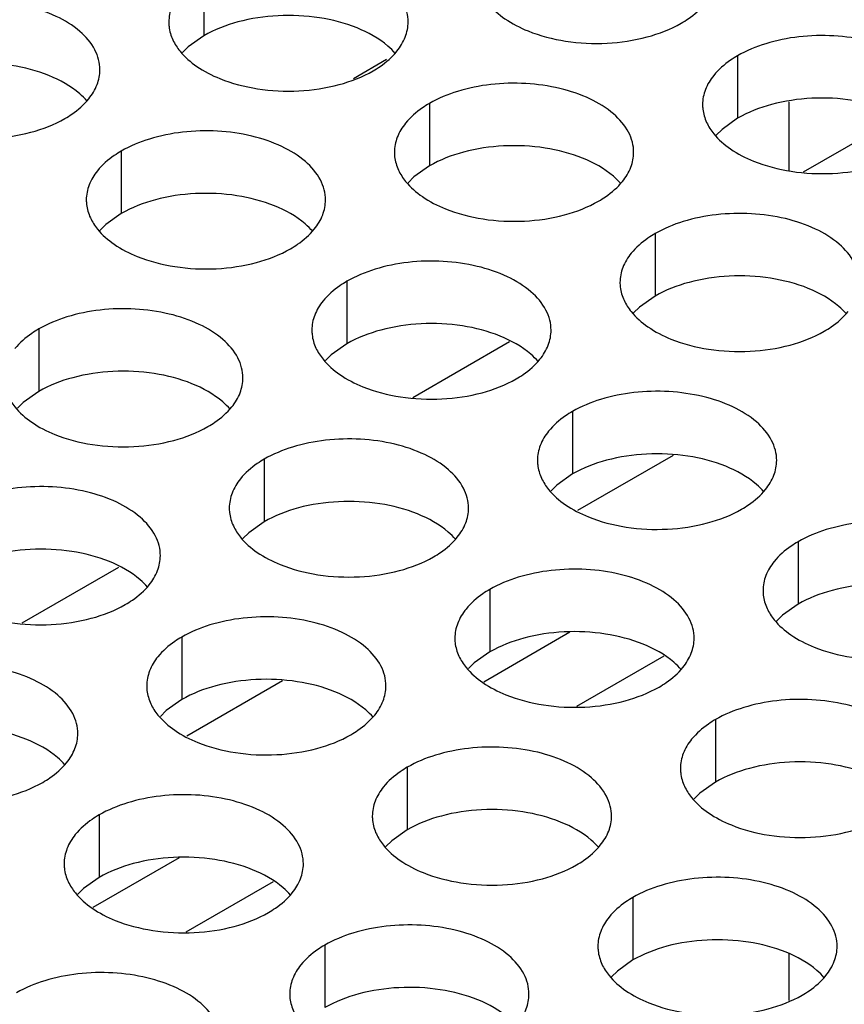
# Model space of a CAD drawing. Header units: inches. Extents: x 0 to 34, y 0 to 22.
# Tile 71 of 155: x 17.195 to 17.367, y 18.823 to 19.028. Entities that reach past the tile are written whole.
import ezdxf

# ---------------------------------------------------------------- set-up
doc = ezdxf.new("R2010")
doc.units = ezdxf.units.IN
doc.header["$LTSCALE"] = 1.87
doc.header["$MEASUREMENT"] = 0
doc.layers.get('0').update_dxf_attribs({"linetype": 'CONTINUOUS'})
doc.layers.add('02___PRT_ALL_AXES', color=7, linetype='CONTINUOUS')
doc.layers.add('0_COMPONENTS', color=7, linetype='CONTINUOUS')

msp = doc.modelspace()

# ---------------------------------------------------------------- linework, layer by layer
at = {"color": 7, "linetype": 'CONTINUOUS'}
for p, q in [((17.2713, 19.02001), (17.2644, 19.01602)), ((17.3584, 18.99654), (17.37864, 19.00823)), ((17.27675, 18.9494), (17.29699, 18.96109)), ((17.3312, 18.93729), (17.3112, 18.92574)), ((17.1951, 18.90226), (17.21534, 18.91394)), ((17.3096, 18.90033), (17.29158, 18.88992)), ((17.32923, 18.89533), (17.31097, 18.88478)), ((17.24955, 18.89014), (17.22955, 18.8786)), ((17.22795, 18.85318), (17.20993, 18.84278)), ((17.24758, 18.84818), (17.22932, 18.83764))]:
    msp.add_line(p, q, dxfattribs=at)
at = {"layer": '02___PRT_ALL_AXES', "color": 7, "linetype": 'CONTINUOUS'}
for p, q in [((17.2331, 19.03808), (17.2331, 19.02501)), ((17.2331, 19.02501), (17.22985, 19.0227)), ((17.22985, 19.0227), (17.22864, 19.02151)), ((17.34464, 19.02082), (17.34464, 19.00776)), ((17.28024, 19.01086), (17.28024, 18.99779)), ((17.34464, 19.00776), (17.34138, 19.00544)), ((17.34138, 19.00544), (17.34017, 19.00425)), ((17.21585, 19.0009), (17.21585, 18.98783)), ((17.28024, 18.99779), (17.27699, 18.99548)), ((17.27699, 18.99548), (17.27578, 18.99429)), ((17.21585, 18.98783), (17.21259, 18.98552)), ((17.21259, 18.98552), (17.21138, 18.98432)), ((17.32738, 18.98364), (17.32738, 18.97058)), ((17.26299, 18.97368), (17.26299, 18.96061)), ((17.32738, 18.97058), (17.32413, 18.96826)), ((17.32413, 18.96826), (17.32292, 18.96707)), ((17.19859, 18.96371), (17.19859, 18.95065)), ((17.26299, 18.96061), (17.25973, 18.9583)), ((17.25973, 18.9583), (17.25852, 18.95711)), ((17.19859, 18.95065), (17.19534, 18.94833)), ((17.19534, 18.94833), (17.19413, 18.94714)), ((17.31013, 18.94646), (17.31013, 18.9334)), ((17.24573, 18.9365), (17.24573, 18.92343)), ((17.31013, 18.9334), (17.30687, 18.93108)), ((17.30687, 18.93108), (17.30566, 18.92989)), ((17.24573, 18.92343), (17.24248, 18.92112)), ((17.24248, 18.92112), (17.24127, 18.91993)), ((17.35727, 18.91924), (17.35727, 18.90618)), ((17.29287, 18.90928), (17.29287, 18.89621)), ((17.35727, 18.90618), (17.35401, 18.90386)), ((17.35401, 18.90386), (17.3528, 18.90267)), ((17.22848, 18.89932), (17.22848, 18.88625)), ((17.29287, 18.89621), (17.28962, 18.8939)), ((17.28962, 18.8939), (17.28841, 18.89271)), ((17.22848, 18.88625), (17.22522, 18.88394)), ((17.22522, 18.88394), (17.22401, 18.88274)), ((17.34001, 18.88206), (17.34001, 18.869)), ((17.27562, 18.8721), (17.27562, 18.85903)), ((17.34001, 18.869), (17.33676, 18.86668)), ((17.33676, 18.86668), (17.33555, 18.86549)), ((17.21122, 18.86213), (17.21122, 18.84907)), ((17.27562, 18.85903), (17.27236, 18.85672)), ((17.27236, 18.85672), (17.27115, 18.85553)), ((17.21122, 18.84907), (17.20797, 18.84675)), ((17.20797, 18.84675), (17.20676, 18.84556)), ((17.32276, 18.84488), (17.32276, 18.83182)), ((17.25836, 18.83492), (17.25836, 18.82185)), ((17.32276, 18.83182), (17.31951, 18.8295)), ((17.31951, 18.8295), (17.31829, 18.82831))]:
    msp.add_line(p, q, dxfattribs=at)
at = {"layer": '02___PRT_ALL_AXES', "color": 3, "linetype": 'CONTINUOUS'}
for points, knots in [([(17.27578, 19.02786), (17.27578, 19.02857), (17.27559, 19.03003), (17.27444, 19.03294), (17.27152, 19.0363), (17.2665, 19.03935), (17.26023, 19.04145), (17.2532, 19.04244), (17.24597, 19.04224), (17.23914, 19.04087), (17.23495, 19.03914), (17.2331, 19.03808)], [0, 0, 0, 0, 0.042883, 0.087524, 0.186914, 0.304219, 0.43794, 0.582356, 0.729558, 0.871282, 1, 1, 1, 1]), ([(17.22812, 19.03397), (17.2274, 19.03308), (17.22622, 19.03116), (17.22578, 19.02894), (17.22578, 19.02788)], [0, 0, 0, 0, 0.520681, 1, 1, 1, 1]), ([(17.29103, 19.0341), (17.29142, 19.03325), (17.2928, 19.03112), (17.29611, 19.02825), (17.29915, 19.02669), (17.30084, 19.02601)], [0, 0, 0, 0, 0.215502, 0.580331, 1, 1, 1, 1]), ([(17.21138, 19.0179), (17.21138, 19.01861), (17.2112, 19.02007), (17.21004, 19.02298), (17.20712, 19.02634), (17.2021, 19.02939), (17.19583, 19.03149), (17.18881, 19.03248), (17.18158, 19.03228), (17.17475, 19.03091), (17.17056, 19.02918), (17.16871, 19.02811)], [0, 0, 0, 0, 0.042883, 0.087524, 0.186914, 0.304219, 0.43794, 0.582356, 0.729558, 0.871282, 1, 1, 1, 1]), ([(17.33285, 19.02763), (17.33335, 19.02791), (17.33518, 19.02906), (17.33684, 19.0305), (17.33783, 19.03173)], [0, 0, 0, 0, 0.268123, 1, 1, 1, 1]), ([(17.22578, 19.02788), (17.22578, 19.02756), (17.22585, 19.02628), (17.22622, 19.02501), (17.22663, 19.02413)], [0, 0, 0, 0, 0.245663, 1, 1, 1, 1]), ([(17.27344, 19.02177), (17.27416, 19.02266), (17.27534, 19.02458), (17.27578, 19.0268), (17.27578, 19.02786)], [0, 0, 0, 0, 0.520681, 1, 1, 1, 1]), ([(17.30084, 19.02601), (17.30335, 19.02499), (17.30884, 19.02358), (17.31731, 19.02317), (17.32554, 19.02439), (17.33064, 19.02635), (17.33285, 19.02763)], [0, 0, 0, 0, 0.247189, 0.509885, 0.767301, 1, 1, 1, 1]), ([(17.38731, 19.0106), (17.38731, 19.01132), (17.38713, 19.01278), (17.38598, 19.01569), (17.38305, 19.01905), (17.37803, 19.0221), (17.37176, 19.0242), (17.36474, 19.02518), (17.35751, 19.02499), (17.35068, 19.02362), (17.34649, 19.02189), (17.34464, 19.02082)], [0, 0, 0, 0, 0.042883, 0.087524, 0.186914, 0.304219, 0.43794, 0.582356, 0.729558, 0.871282, 1, 1, 1, 1]), ([(17.22663, 19.02413), (17.22702, 19.02329), (17.2284, 19.02116), (17.23171, 19.01828), (17.23476, 19.01673), (17.23644, 19.01605)], [0, 0, 0, 0, 0.215502, 0.580331, 1, 1, 1, 1]), ([(17.26846, 19.01766), (17.26896, 19.01795), (17.27078, 19.0191), (17.27244, 19.02054), (17.27344, 19.02177)], [0, 0, 0, 0, 0.268123, 1, 1, 1, 1]), ([(17.34464, 19.02082), (17.34414, 19.02053), (17.34231, 19.01938), (17.34065, 19.01794), (17.33966, 19.01671)], [0, 0, 0, 0, 0.268123, 1, 1, 1, 1]), ([(17.20904, 19.01181), (17.20976, 19.0127), (17.21094, 19.01462), (17.21138, 19.01684), (17.21138, 19.0179)], [0, 0, 0, 0, 0.520681, 1, 1, 1, 1]), ([(17.23644, 19.01605), (17.23896, 19.01503), (17.24444, 19.01362), (17.25291, 19.01321), (17.26115, 19.01443), (17.26624, 19.01638), (17.26846, 19.01766)], [0, 0, 0, 0, 0.247189, 0.509885, 0.767301, 1, 1, 1, 1]), ([(17.32292, 19.00064), (17.32292, 19.00135), (17.32273, 19.00281), (17.32158, 19.00572), (17.31866, 19.00908), (17.31364, 19.01213), (17.30737, 19.01423), (17.30034, 19.01522), (17.29312, 19.01502), (17.28628, 19.01366), (17.28209, 19.01193), (17.28024, 19.01086)], [0, 0, 0, 0, 0.042883, 0.087524, 0.186914, 0.304219, 0.43794, 0.582356, 0.729558, 0.871282, 1, 1, 1, 1]), ([(17.33966, 19.01671), (17.33893, 19.01582), (17.33776, 19.0139), (17.33732, 19.01168), (17.33732, 19.01062)], [0, 0, 0, 0, 0.520681, 1, 1, 1, 1]), ([(17.20406, 19.0077), (17.20456, 19.00799), (17.20639, 19.00914), (17.20805, 19.01058), (17.20904, 19.01181)], [0, 0, 0, 0, 0.268123, 1, 1, 1, 1]), ([(17.28024, 19.01086), (17.27974, 19.01057), (17.27792, 19.00942), (17.27626, 19.00798), (17.27526, 19.00675)], [0, 0, 0, 0, 0.268123, 1, 1, 1, 1]), ([(17.33732, 19.01062), (17.33732, 19.01031), (17.33739, 19.00902), (17.33776, 19.00776), (17.33817, 19.00688)], [0, 0, 0, 0, 0.245663, 1, 1, 1, 1]), ([(17.17205, 19.00608), (17.17456, 19.00506), (17.18005, 19.00365), (17.18852, 19.00324), (17.19675, 19.00446), (17.20185, 19.00642), (17.20406, 19.0077)], [0, 0, 0, 0, 0.247189, 0.509885, 0.767301, 1, 1, 1, 1]), ([(17.27526, 19.00675), (17.27454, 19.00586), (17.27336, 19.00394), (17.27292, 19.00172), (17.27292, 19.00066)], [0, 0, 0, 0, 0.520681, 1, 1, 1, 1]), ([(17.33817, 19.00688), (17.33856, 19.00603), (17.33994, 19.0039), (17.34325, 19.00103), (17.34629, 18.99947), (17.34798, 18.99879)], [0, 0, 0, 0, 0.215502, 0.580331, 1, 1, 1, 1]), ([(17.25852, 18.99068), (17.25852, 18.99139), (17.25834, 18.99285), (17.25719, 18.99576), (17.25426, 18.99912), (17.24924, 19.00217), (17.24297, 19.00427), (17.23595, 19.00526), (17.22872, 19.00506), (17.22189, 19.00369), (17.2177, 19.00196), (17.21585, 19.0009)], [0, 0, 0, 0, 0.042883, 0.087524, 0.186914, 0.304219, 0.43794, 0.582356, 0.729558, 0.871282, 1, 1, 1, 1]), ([(17.21585, 19.0009), (17.21535, 19.00061), (17.21352, 18.99946), (17.21186, 18.99802), (17.21087, 18.99679)], [0, 0, 0, 0, 0.268123, 1, 1, 1, 1]), ([(17.27292, 19.00066), (17.27292, 19.00034), (17.27299, 18.99906), (17.27336, 18.9978), (17.27377, 18.99692)], [0, 0, 0, 0, 0.245663, 1, 1, 1, 1]), ([(17.32058, 18.99455), (17.3213, 18.99544), (17.32248, 18.99736), (17.32292, 18.99958), (17.32292, 19.00064)], [0, 0, 0, 0, 0.520681, 1, 1, 1, 1]), ([(17.34798, 18.99879), (17.35049, 18.99777), (17.35598, 18.99636), (17.36445, 18.99595), (17.37268, 18.99717), (17.37778, 18.99913), (17.37999, 19.00041)], [0, 0, 0, 0, 0.247189, 0.509885, 0.767301, 1, 1, 1, 1]), ([(17.21087, 18.99679), (17.21014, 18.9959), (17.20897, 18.99398), (17.20853, 18.99176), (17.20853, 18.9907)], [0, 0, 0, 0, 0.520681, 1, 1, 1, 1]), ([(17.27377, 18.99692), (17.27416, 18.99607), (17.27554, 18.99394), (17.27885, 18.99106), (17.2819, 18.98951), (17.28358, 18.98883)], [0, 0, 0, 0, 0.215502, 0.580331, 1, 1, 1, 1]), ([(17.3156, 18.99044), (17.3161, 18.99073), (17.31792, 18.99188), (17.31958, 18.99332), (17.32058, 18.99455)], [0, 0, 0, 0, 0.268123, 1, 1, 1, 1]), ([(17.20853, 18.9907), (17.20853, 18.99038), (17.2086, 18.9891), (17.20897, 18.98783), (17.20938, 18.98695)], [0, 0, 0, 0, 0.245663, 1, 1, 1, 1]), ([(17.25618, 18.98459), (17.25691, 18.98548), (17.25808, 18.9874), (17.25852, 18.98962), (17.25852, 18.99068)], [0, 0, 0, 0, 0.520681, 1, 1, 1, 1]), ([(17.28358, 18.98883), (17.2861, 18.98781), (17.29158, 18.9864), (17.30005, 18.98599), (17.30829, 18.98721), (17.31338, 18.98917), (17.3156, 18.99044)], [0, 0, 0, 0, 0.247189, 0.509885, 0.767301, 1, 1, 1, 1]), ([(17.20938, 18.98695), (17.20977, 18.98611), (17.21115, 18.98398), (17.21446, 18.9811), (17.2175, 18.97954), (17.21919, 18.97886)], [0, 0, 0, 0, 0.215502, 0.580331, 1, 1, 1, 1]), ([(17.37006, 18.97342), (17.37006, 18.97414), (17.36987, 18.97559), (17.36872, 18.97851), (17.3658, 18.98187), (17.36078, 18.98492), (17.35451, 18.98702), (17.34748, 18.988), (17.34026, 18.9878), (17.33343, 18.98644), (17.32923, 18.98471), (17.32738, 18.98364)], [0, 0, 0, 0, 0.042883, 0.087524, 0.186914, 0.304219, 0.43794, 0.582356, 0.729558, 0.871282, 1, 1, 1, 1]), ([(17.2512, 18.98048), (17.2517, 18.98077), (17.25353, 18.98192), (17.25519, 18.98336), (17.25618, 18.98459)], [0, 0, 0, 0, 0.268123, 1, 1, 1, 1]), ([(17.32738, 18.98364), (17.32688, 18.98335), (17.32506, 18.9822), (17.3234, 18.98076), (17.3224, 18.97953)], [0, 0, 0, 0, 0.268123, 1, 1, 1, 1]), ([(17.21919, 18.97886), (17.2217, 18.97785), (17.22719, 18.97644), (17.23566, 18.97603), (17.24389, 18.97725), (17.24899, 18.9792), (17.2512, 18.98048)], [0, 0, 0, 0, 0.247189, 0.509885, 0.767301, 1, 1, 1, 1]), ([(17.30566, 18.96346), (17.30566, 18.96417), (17.30548, 18.96563), (17.30433, 18.96854), (17.3014, 18.9719), (17.29638, 18.97495), (17.29011, 18.97705), (17.28309, 18.97804), (17.27586, 18.97784), (17.26903, 18.97647), (17.26484, 18.97475), (17.26299, 18.97368)], [0, 0, 0, 0, 0.042883, 0.087524, 0.186914, 0.304219, 0.43794, 0.582356, 0.729558, 0.871282, 1, 1, 1, 1]), ([(17.3224, 18.97953), (17.32168, 18.97864), (17.3205, 18.97672), (17.32006, 18.9745), (17.32006, 18.97344)], [0, 0, 0, 0, 0.520681, 1, 1, 1, 1]), ([(17.26299, 18.97368), (17.26249, 18.97339), (17.26066, 18.97224), (17.259, 18.9708), (17.25801, 18.96957)], [0, 0, 0, 0, 0.268123, 1, 1, 1, 1]), ([(17.32006, 18.97344), (17.32006, 18.97313), (17.32013, 18.97184), (17.3205, 18.97058), (17.32091, 18.9697)], [0, 0, 0, 0, 0.245663, 1, 1, 1, 1]), ([(17.25801, 18.96957), (17.25729, 18.96868), (17.25611, 18.96676), (17.25567, 18.96454), (17.25567, 18.96348)], [0, 0, 0, 0, 0.520681, 1, 1, 1, 1]), ([(17.32091, 18.9697), (17.3213, 18.96885), (17.32268, 18.96672), (17.32599, 18.96385), (17.32904, 18.96229), (17.33072, 18.96161)], [0, 0, 0, 0, 0.215502, 0.580331, 1, 1, 1, 1]), ([(17.24127, 18.9535), (17.24127, 18.95421), (17.24108, 18.95567), (17.23993, 18.95858), (17.23701, 18.96194), (17.23199, 18.96499), (17.22572, 18.96709), (17.21869, 18.96808), (17.21147, 18.96788), (17.20464, 18.96651), (17.20044, 18.96478), (17.19859, 18.96371)], [0, 0, 0, 0, 0.042883, 0.087524, 0.186914, 0.304219, 0.43794, 0.582356, 0.729558, 0.871282, 1, 1, 1, 1]), ([(17.36274, 18.96323), (17.36324, 18.96352), (17.36507, 18.96466), (17.36673, 18.9661), (17.36772, 18.96733)], [0, 0, 0, 0, 0.268123, 1, 1, 1, 1]), ([(17.19859, 18.96371), (17.19809, 18.96343), (17.19627, 18.96228), (17.19461, 18.96084), (17.19361, 18.95961)], [0, 0, 0, 0, 0.268123, 1, 1, 1, 1]), ([(17.25567, 18.96348), (17.25567, 18.96316), (17.25574, 18.96188), (17.25611, 18.96061), (17.25652, 18.95973)], [0, 0, 0, 0, 0.245663, 1, 1, 1, 1]), ([(17.30332, 18.95737), (17.30405, 18.95826), (17.30522, 18.96018), (17.30566, 18.9624), (17.30566, 18.96346)], [0, 0, 0, 0, 0.520681, 1, 1, 1, 1]), ([(17.33072, 18.96161), (17.33324, 18.96059), (17.33872, 18.95918), (17.3472, 18.95877), (17.35543, 18.95999), (17.36052, 18.96195), (17.36274, 18.96323)], [0, 0, 0, 0, 0.247189, 0.509885, 0.767301, 1, 1, 1, 1]), ([(17.25652, 18.95973), (17.25691, 18.95889), (17.25829, 18.95676), (17.2616, 18.95388), (17.26464, 18.95233), (17.26633, 18.95165)], [0, 0, 0, 0, 0.215502, 0.580331, 1, 1, 1, 1]), ([(17.29834, 18.95326), (17.29884, 18.95355), (17.30067, 18.9547), (17.30233, 18.95614), (17.30332, 18.95737)], [0, 0, 0, 0, 0.268123, 1, 1, 1, 1]), ([(17.23893, 18.94741), (17.23965, 18.9483), (17.24083, 18.95022), (17.24127, 18.95244), (17.24127, 18.9535)], [0, 0, 0, 0, 0.520681, 1, 1, 1, 1]), ([(17.26633, 18.95165), (17.26884, 18.95063), (17.27433, 18.94922), (17.2828, 18.94881), (17.29103, 18.95003), (17.29613, 18.95198), (17.29834, 18.95326)], [0, 0, 0, 0, 0.247189, 0.509885, 0.767301, 1, 1, 1, 1]), ([(17.19212, 18.94977), (17.19251, 18.94893), (17.19389, 18.9468), (17.1972, 18.94392), (17.20025, 18.94236), (17.20193, 18.94168)], [0, 0, 0, 0, 0.215502, 0.580331, 1, 1, 1, 1]), ([(17.35281, 18.93624), (17.35281, 18.93695), (17.35262, 18.93841), (17.35147, 18.94132), (17.34854, 18.94469), (17.34352, 18.94774), (17.33725, 18.94983), (17.33023, 18.95082), (17.323, 18.95062), (17.31617, 18.94926), (17.31198, 18.94753), (17.31013, 18.94646)], [0, 0, 0, 0, 0.042883, 0.087524, 0.186914, 0.304219, 0.43794, 0.582356, 0.729558, 0.871282, 1, 1, 1, 1]), ([(17.23395, 18.9433), (17.23445, 18.94359), (17.23627, 18.94474), (17.23794, 18.94618), (17.23893, 18.94741)], [0, 0, 0, 0, 0.268123, 1, 1, 1, 1]), ([(17.31013, 18.94646), (17.30963, 18.94617), (17.3078, 18.94502), (17.30614, 18.94358), (17.30515, 18.94235)], [0, 0, 0, 0, 0.268123, 1, 1, 1, 1]), ([(17.20193, 18.94168), (17.20445, 18.94067), (17.20993, 18.93925), (17.2184, 18.93885), (17.22664, 18.94006), (17.23173, 18.94202), (17.23395, 18.9433)], [0, 0, 0, 0, 0.247189, 0.509885, 0.767301, 1, 1, 1, 1]), ([(17.28841, 18.92628), (17.28841, 18.92699), (17.28822, 18.92845), (17.28707, 18.93136), (17.28415, 18.93472), (17.27913, 18.93777), (17.27286, 18.93987), (17.26583, 18.94086), (17.25861, 18.94066), (17.25178, 18.93929), (17.24758, 18.93756), (17.24573, 18.9365)], [0, 0, 0, 0, 0.042883, 0.087524, 0.186914, 0.304219, 0.43794, 0.582356, 0.729558, 0.871282, 1, 1, 1, 1]), ([(17.30515, 18.94235), (17.30443, 18.94146), (17.30325, 18.93954), (17.30281, 18.93732), (17.30281, 18.93626)], [0, 0, 0, 0, 0.520681, 1, 1, 1, 1]), ([(17.24573, 18.9365), (17.24523, 18.93621), (17.24341, 18.93506), (17.24175, 18.93362), (17.24075, 18.93239)], [0, 0, 0, 0, 0.268123, 1, 1, 1, 1]), ([(17.30281, 18.93626), (17.30281, 18.93595), (17.30288, 18.93466), (17.30325, 18.9334), (17.30366, 18.93252)], [0, 0, 0, 0, 0.245663, 1, 1, 1, 1]), ([(17.35046, 18.93015), (17.35119, 18.93105), (17.35236, 18.93296), (17.3528, 18.93518), (17.35281, 18.93624)], [0, 0, 0, 0, 0.520681, 1, 1, 1, 1]), ([(17.30366, 18.93252), (17.30405, 18.93167), (17.30543, 18.92954), (17.30874, 18.92667), (17.31178, 18.92511), (17.31347, 18.92443)], [0, 0, 0, 0, 0.215502, 0.580331, 1, 1, 1, 1]), ([(17.22401, 18.91632), (17.22402, 18.91703), (17.22383, 18.91849), (17.22268, 18.9214), (17.21975, 18.92476), (17.21473, 18.92781), (17.20846, 18.92991), (17.20144, 18.9309), (17.19421, 18.9307), (17.18738, 18.92933), (17.18319, 18.9276), (17.18134, 18.92653)], [0, 0, 0, 0, 0.042883, 0.087524, 0.186914, 0.304219, 0.43794, 0.582356, 0.729558, 0.871282, 1, 1, 1, 1]), ([(17.24075, 18.93239), (17.24003, 18.9315), (17.23886, 18.92958), (17.23841, 18.92736), (17.23841, 18.9263)], [0, 0, 0, 0, 0.520681, 1, 1, 1, 1]), ([(17.34548, 18.92605), (17.34598, 18.92633), (17.34781, 18.92748), (17.34947, 18.92892), (17.35046, 18.93015)], [0, 0, 0, 0, 0.268123, 1, 1, 1, 1]), ([(17.23841, 18.9263), (17.23841, 18.92598), (17.23848, 18.9247), (17.23885, 18.92343), (17.23926, 18.92255)], [0, 0, 0, 0, 0.245663, 1, 1, 1, 1]), ([(17.28607, 18.92019), (17.28679, 18.92108), (17.28797, 18.923), (17.28841, 18.92522), (17.28841, 18.92628)], [0, 0, 0, 0, 0.520681, 1, 1, 1, 1]), ([(17.31347, 18.92443), (17.31598, 18.92341), (17.32147, 18.922), (17.32994, 18.92159), (17.33817, 18.92281), (17.34327, 18.92477), (17.34548, 18.92605)], [0, 0, 0, 0, 0.247189, 0.509885, 0.767301, 1, 1, 1, 1]), ([(17.23926, 18.92255), (17.23965, 18.92171), (17.24103, 18.91958), (17.24435, 18.9167), (17.24739, 18.91515), (17.24907, 18.91447)], [0, 0, 0, 0, 0.215502, 0.580331, 1, 1, 1, 1]), ([(17.39995, 18.90902), (17.39995, 18.90974), (17.39976, 18.9112), (17.39861, 18.91411), (17.39568, 18.91747), (17.39066, 18.92052), (17.38439, 18.92262), (17.37737, 18.9236), (17.37014, 18.92341), (17.36331, 18.92204), (17.35912, 18.92031), (17.35727, 18.91924)], [0, 0, 0, 0, 0.042883, 0.087524, 0.186914, 0.304219, 0.43794, 0.582356, 0.729558, 0.871282, 1, 1, 1, 1]), ([(17.28109, 18.91608), (17.28159, 18.91637), (17.28342, 18.91752), (17.28508, 18.91896), (17.28607, 18.92019)], [0, 0, 0, 0, 0.268123, 1, 1, 1, 1]), ([(17.35727, 18.91924), (17.35677, 18.91895), (17.35494, 18.9178), (17.35328, 18.91636), (17.35229, 18.91513)], [0, 0, 0, 0, 0.268123, 1, 1, 1, 1]), ([(17.22167, 18.91023), (17.2224, 18.91112), (17.22357, 18.91304), (17.22401, 18.91526), (17.22401, 18.91632)], [0, 0, 0, 0, 0.520681, 1, 1, 1, 1]), ([(17.24907, 18.91447), (17.25159, 18.91345), (17.25707, 18.91204), (17.26555, 18.91163), (17.27378, 18.91285), (17.27887, 18.9148), (17.28109, 18.91608)], [0, 0, 0, 0, 0.247189, 0.509885, 0.767301, 1, 1, 1, 1]), ([(17.35229, 18.91513), (17.35157, 18.91424), (17.35039, 18.91232), (17.34995, 18.9101), (17.34995, 18.90904)], [0, 0, 0, 0, 0.520681, 1, 1, 1, 1]), ([(17.33555, 18.89906), (17.33555, 18.89977), (17.33536, 18.90123), (17.33421, 18.90414), (17.33129, 18.9075), (17.32627, 18.91055), (17.32, 18.91265), (17.31297, 18.91364), (17.30575, 18.91344), (17.29892, 18.91207), (17.29472, 18.91035), (17.29287, 18.90928)], [0, 0, 0, 0, 0.042883, 0.087524, 0.186914, 0.304219, 0.43794, 0.582356, 0.729558, 0.871282, 1, 1, 1, 1]), ([(17.21669, 18.90612), (17.21719, 18.90641), (17.21902, 18.90756), (17.22068, 18.909), (17.22167, 18.91023)], [0, 0, 0, 0, 0.268123, 1, 1, 1, 1]), ([(17.29287, 18.90928), (17.29237, 18.90899), (17.29055, 18.90784), (17.28889, 18.9064), (17.28789, 18.90517)], [0, 0, 0, 0, 0.268123, 1, 1, 1, 1]), ([(17.34995, 18.90904), (17.34995, 18.90873), (17.35002, 18.90744), (17.35039, 18.90618), (17.3508, 18.9053)], [0, 0, 0, 0, 0.245663, 1, 1, 1, 1]), ([(17.18468, 18.9045), (17.18719, 18.90348), (17.19268, 18.90207), (17.20115, 18.90166), (17.20938, 18.90288), (17.21448, 18.90484), (17.21669, 18.90612)], [0, 0, 0, 0, 0.247189, 0.509885, 0.767301, 1, 1, 1, 1]), ([(17.27116, 18.8891), (17.27116, 18.88981), (17.27097, 18.89127), (17.26982, 18.89418), (17.26689, 18.89754), (17.26187, 18.90059), (17.2556, 18.90269), (17.24858, 18.90368), (17.24135, 18.90348), (17.23452, 18.90211), (17.23033, 18.90038), (17.22848, 18.89932)], [0, 0, 0, 0, 0.042883, 0.087524, 0.186914, 0.304219, 0.43794, 0.582356, 0.729558, 0.871282, 1, 1, 1, 1]), ([(17.28789, 18.90517), (17.28717, 18.90428), (17.286, 18.90236), (17.28555, 18.90014), (17.28555, 18.89908)], [0, 0, 0, 0, 0.520681, 1, 1, 1, 1]), ([(17.3508, 18.9053), (17.35119, 18.90445), (17.35257, 18.90232), (17.35588, 18.89945), (17.35892, 18.89789), (17.36061, 18.89721)], [0, 0, 0, 0, 0.215502, 0.580331, 1, 1, 1, 1]), ([(17.22848, 18.89932), (17.22798, 18.89903), (17.22615, 18.89788), (17.22449, 18.89644), (17.2235, 18.89521)], [0, 0, 0, 0, 0.268123, 1, 1, 1, 1]), ([(17.28555, 18.89908), (17.28555, 18.89876), (17.28562, 18.89748), (17.28599, 18.89622), (17.2864, 18.89534)], [0, 0, 0, 0, 0.245663, 1, 1, 1, 1]), ([(17.33321, 18.89297), (17.33393, 18.89386), (17.33511, 18.89578), (17.33555, 18.898), (17.33555, 18.89906)], [0, 0, 0, 0, 0.520681, 1, 1, 1, 1]), ([(17.36061, 18.89721), (17.36313, 18.89619), (17.36861, 18.89478), (17.37708, 18.89437), (17.38531, 18.89559), (17.39041, 18.89755), (17.39262, 18.89883)], [0, 0, 0, 0, 0.247189, 0.509885, 0.767301, 1, 1, 1, 1]), ([(17.20676, 18.87914), (17.20676, 18.87985), (17.20657, 18.88131), (17.20542, 18.88422), (17.2025, 18.88758), (17.19748, 18.89063), (17.19121, 18.89273), (17.18418, 18.89371), (17.17696, 18.89352), (17.17013, 18.89215), (17.16593, 18.89042), (17.16408, 18.88935)], [0, 0, 0, 0, 0.042883, 0.087524, 0.186914, 0.304219, 0.43794, 0.582356, 0.729558, 0.871282, 1, 1, 1, 1]), ([(17.2235, 18.89521), (17.22278, 18.89432), (17.2216, 18.8924), (17.22116, 18.89018), (17.22116, 18.88912)], [0, 0, 0, 0, 0.520681, 1, 1, 1, 1]), ([(17.2864, 18.89534), (17.2868, 18.89449), (17.28817, 18.89236), (17.29149, 18.88948), (17.29453, 18.88793), (17.29621, 18.88725)], [0, 0, 0, 0, 0.215502, 0.580331, 1, 1, 1, 1]), ([(17.32823, 18.88886), (17.32873, 18.88915), (17.33056, 18.8903), (17.33222, 18.89174), (17.33321, 18.89297)], [0, 0, 0, 0, 0.268123, 1, 1, 1, 1]), ([(17.22116, 18.88912), (17.22116, 18.8888), (17.22123, 18.88752), (17.2216, 18.88625), (17.22201, 18.88537)], [0, 0, 0, 0, 0.245663, 1, 1, 1, 1]), ([(17.26881, 18.88301), (17.26954, 18.8839), (17.27071, 18.88582), (17.27115, 18.88804), (17.27116, 18.8891)], [0, 0, 0, 0, 0.520681, 1, 1, 1, 1]), ([(17.29621, 18.88725), (17.29873, 18.88623), (17.30421, 18.88482), (17.31269, 18.88441), (17.32092, 18.88563), (17.32601, 18.88759), (17.32823, 18.88886)], [0, 0, 0, 0, 0.247189, 0.509885, 0.767301, 1, 1, 1, 1]), ([(17.22201, 18.88537), (17.2224, 18.88453), (17.22378, 18.8824), (17.22709, 18.87952), (17.23013, 18.87796), (17.23182, 18.87728)], [0, 0, 0, 0, 0.215502, 0.580331, 1, 1, 1, 1]), ([(17.38269, 18.87184), (17.38269, 18.87256), (17.3825, 18.87401), (17.38135, 18.87693), (17.37843, 18.88029), (17.37341, 18.88334), (17.36714, 18.88544), (17.36011, 18.88642), (17.35289, 18.88622), (17.34606, 18.88486), (17.34186, 18.88313), (17.34001, 18.88206)], [0, 0, 0, 0, 0.042883, 0.087524, 0.186914, 0.304219, 0.43794, 0.582356, 0.729558, 0.871282, 1, 1, 1, 1]), ([(17.26383, 18.8789), (17.26433, 18.87919), (17.26616, 18.88034), (17.26782, 18.88178), (17.26881, 18.88301)], [0, 0, 0, 0, 0.268123, 1, 1, 1, 1]), ([(17.34001, 18.88206), (17.33951, 18.88177), (17.33769, 18.88062), (17.33603, 18.87918), (17.33503, 18.87795)], [0, 0, 0, 0, 0.268123, 1, 1, 1, 1]), ([(17.20442, 18.87305), (17.20514, 18.87394), (17.20632, 18.87586), (17.20676, 18.87808), (17.20676, 18.87914)], [0, 0, 0, 0, 0.520681, 1, 1, 1, 1]), ([(17.23182, 18.87728), (17.23434, 18.87627), (17.23982, 18.87486), (17.24829, 18.87445), (17.25652, 18.87567), (17.26162, 18.87762), (17.26383, 18.8789)], [0, 0, 0, 0, 0.247189, 0.509885, 0.767301, 1, 1, 1, 1]), ([(17.33503, 18.87795), (17.33431, 18.87706), (17.33314, 18.87514), (17.33269, 18.87292), (17.33269, 18.87186)], [0, 0, 0, 0, 0.520681, 1, 1, 1, 1]), ([(17.3183, 18.86188), (17.3183, 18.86259), (17.31811, 18.86405), (17.31696, 18.86696), (17.31403, 18.87032), (17.30901, 18.87337), (17.30274, 18.87547), (17.29572, 18.87646), (17.28849, 18.87626), (17.28166, 18.87489), (17.27747, 18.87317), (17.27562, 18.8721)], [0, 0, 0, 0, 0.042883, 0.087524, 0.186914, 0.304219, 0.43794, 0.582356, 0.729558, 0.871282, 1, 1, 1, 1]), ([(17.19944, 18.86894), (17.19994, 18.86923), (17.20177, 18.87038), (17.20343, 18.87182), (17.20442, 18.87305)], [0, 0, 0, 0, 0.268123, 1, 1, 1, 1]), ([(17.27562, 18.8721), (17.27512, 18.87181), (17.27329, 18.87066), (17.27163, 18.86922), (17.27064, 18.86799)], [0, 0, 0, 0, 0.268123, 1, 1, 1, 1]), ([(17.33269, 18.87186), (17.33269, 18.87155), (17.33276, 18.87026), (17.33314, 18.869), (17.33354, 18.86812)], [0, 0, 0, 0, 0.245663, 1, 1, 1, 1]), ([(17.16742, 18.86732), (17.16994, 18.8663), (17.17542, 18.86489), (17.1839, 18.86448), (17.19213, 18.8657), (17.19722, 18.86766), (17.19944, 18.86894)], [0, 0, 0, 0, 0.247189, 0.509885, 0.767301, 1, 1, 1, 1]), ([(17.27064, 18.86799), (17.26992, 18.8671), (17.26874, 18.86518), (17.2683, 18.86296), (17.2683, 18.8619)], [0, 0, 0, 0, 0.520681, 1, 1, 1, 1]), ([(17.33354, 18.86812), (17.33394, 18.86727), (17.33532, 18.86514), (17.33863, 18.86227), (17.34167, 18.86071), (17.34335, 18.86003)], [0, 0, 0, 0, 0.215502, 0.580331, 1, 1, 1, 1]), ([(17.2539, 18.85192), (17.2539, 18.85263), (17.25371, 18.85409), (17.25256, 18.857), (17.24964, 18.86036), (17.24462, 18.86341), (17.23835, 18.86551), (17.23132, 18.8665), (17.2241, 18.8663), (17.21727, 18.86493), (17.21307, 18.8632), (17.21122, 18.86213)], [0, 0, 0, 0, 0.042883, 0.087524, 0.186914, 0.304219, 0.43794, 0.582356, 0.729558, 0.871282, 1, 1, 1, 1]), ([(17.21122, 18.86213), (17.21072, 18.86185), (17.2089, 18.8607), (17.20724, 18.85926), (17.20624, 18.85803)], [0, 0, 0, 0, 0.268123, 1, 1, 1, 1]), ([(17.2683, 18.8619), (17.2683, 18.86158), (17.26837, 18.8603), (17.26874, 18.85903), (17.26915, 18.85815)], [0, 0, 0, 0, 0.245663, 1, 1, 1, 1]), ([(17.31595, 18.85579), (17.31668, 18.85668), (17.31785, 18.8586), (17.3183, 18.86082), (17.3183, 18.86188)], [0, 0, 0, 0, 0.520681, 1, 1, 1, 1]), ([(17.34335, 18.86003), (17.34587, 18.85901), (17.35135, 18.8576), (17.35983, 18.85719), (17.36806, 18.85841), (17.37315, 18.86037), (17.37537, 18.86165)], [0, 0, 0, 0, 0.247189, 0.509885, 0.767301, 1, 1, 1, 1]), ([(17.20624, 18.85803), (17.20552, 18.85713), (17.20435, 18.85522), (17.2039, 18.853), (17.2039, 18.85194)], [0, 0, 0, 0, 0.520681, 1, 1, 1, 1]), ([(17.26915, 18.85815), (17.26954, 18.85731), (17.27092, 18.85518), (17.27423, 18.8523), (17.27728, 18.85075), (17.27896, 18.85007)], [0, 0, 0, 0, 0.215502, 0.580331, 1, 1, 1, 1]), ([(17.31097, 18.85168), (17.31148, 18.85197), (17.3133, 18.85312), (17.31496, 18.85456), (17.31595, 18.85579)], [0, 0, 0, 0, 0.268123, 1, 1, 1, 1]), ([(17.2039, 18.85194), (17.2039, 18.85162), (17.20397, 18.85034), (17.20435, 18.84907), (17.20475, 18.84819)], [0, 0, 0, 0, 0.245663, 1, 1, 1, 1]), ([(17.25156, 18.84583), (17.25228, 18.84672), (17.25346, 18.84864), (17.2539, 18.85086), (17.2539, 18.85192)], [0, 0, 0, 0, 0.520681, 1, 1, 1, 1]), ([(17.27896, 18.85007), (17.28148, 18.84905), (17.28696, 18.84764), (17.29543, 18.84723), (17.30367, 18.84845), (17.30876, 18.8504), (17.31097, 18.85168)], [0, 0, 0, 0, 0.247189, 0.509885, 0.767301, 1, 1, 1, 1]), ([(17.20475, 18.84819), (17.20515, 18.84735), (17.20652, 18.84522), (17.20984, 18.84234), (17.21288, 18.84078), (17.21456, 18.8401)], [0, 0, 0, 0, 0.215502, 0.580331, 1, 1, 1, 1]), ([(17.36544, 18.83466), (17.36544, 18.83537), (17.36525, 18.83683), (17.3641, 18.83974), (17.36117, 18.84311), (17.35615, 18.84616), (17.34989, 18.84825), (17.34286, 18.84924), (17.33563, 18.84904), (17.3288, 18.84768), (17.32461, 18.84595), (17.32276, 18.84488)], [0, 0, 0, 0, 0.042883, 0.087524, 0.186914, 0.304219, 0.43794, 0.582356, 0.729558, 0.871282, 1, 1, 1, 1]), ([(17.24658, 18.84172), (17.24708, 18.84201), (17.24891, 18.84316), (17.25057, 18.8446), (17.25156, 18.84583)], [0, 0, 0, 0, 0.268123, 1, 1, 1, 1]), ([(17.32276, 18.84488), (17.32226, 18.84459), (17.32043, 18.84344), (17.31877, 18.842), (17.31778, 18.84077)], [0, 0, 0, 0, 0.268123, 1, 1, 1, 1]), ([(17.21456, 18.8401), (17.21708, 18.83909), (17.22256, 18.83767), (17.23104, 18.83727), (17.23927, 18.83848), (17.24436, 18.84044), (17.24658, 18.84172)], [0, 0, 0, 0, 0.247189, 0.509885, 0.767301, 1, 1, 1, 1]), ([(17.31778, 18.84077), (17.31706, 18.83988), (17.31588, 18.83796), (17.31544, 18.83574), (17.31544, 18.83468)], [0, 0, 0, 0, 0.520681, 1, 1, 1, 1]), ([(17.30104, 18.8247), (17.30104, 18.82541), (17.30085, 18.82687), (17.2997, 18.82978), (17.29678, 18.83314), (17.29176, 18.83619), (17.28549, 18.83829), (17.27846, 18.83928), (17.27124, 18.83908), (17.26441, 18.83771), (17.26021, 18.83598), (17.25836, 18.83492)], [0, 0, 0, 0, 0.042883, 0.087524, 0.186914, 0.304219, 0.43794, 0.582356, 0.729558, 0.871282, 1, 1, 1, 1]), ([(17.25836, 18.83492), (17.25786, 18.83463), (17.25604, 18.83348), (17.25438, 18.83204), (17.25338, 18.83081)], [0, 0, 0, 0, 0.268123, 1, 1, 1, 1]), ([(17.31544, 18.83468), (17.31544, 18.83437), (17.31551, 18.83308), (17.31588, 18.83182), (17.31629, 18.83094)], [0, 0, 0, 0, 0.245663, 1, 1, 1, 1]), ([(17.36309, 18.82857), (17.36382, 18.82947), (17.36499, 18.83138), (17.36544, 18.8336), (17.36544, 18.83466)], [0, 0, 0, 0, 0.520681, 1, 1, 1, 1]), ([(17.25338, 18.83081), (17.25266, 18.82992), (17.25149, 18.828), (17.25104, 18.82578), (17.25104, 18.82472)], [0, 0, 0, 0, 0.520681, 1, 1, 1, 1]), ([(17.31629, 18.83094), (17.31668, 18.83009), (17.31806, 18.82796), (17.32137, 18.82509), (17.32442, 18.82353), (17.3261, 18.82285)], [0, 0, 0, 0, 0.215502, 0.580331, 1, 1, 1, 1]), ([(17.23665, 18.81474), (17.23665, 18.81545), (17.23646, 18.81691), (17.23531, 18.81982), (17.23238, 18.82318), (17.22736, 18.82623), (17.22109, 18.82833), (17.21407, 18.82932), (17.20684, 18.82912), (17.20001, 18.82775), (17.19582, 18.82602), (17.19397, 18.82495)], [0, 0, 0, 0, 0.042883, 0.087524, 0.186914, 0.304219, 0.43794, 0.582356, 0.729558, 0.871282, 1, 1, 1, 1]), ([(17.35811, 18.82447), (17.35862, 18.82475), (17.36044, 18.8259), (17.3621, 18.82734), (17.36309, 18.82857)], [0, 0, 0, 0, 0.268123, 1, 1, 1, 1]), ([(17.25104, 18.82472), (17.25104, 18.8244), (17.25111, 18.82312), (17.25149, 18.82185), (17.25189, 18.82097)], [0, 0, 0, 0, 0.245663, 1, 1, 1, 1]), ([(17.2987, 18.81861), (17.29942, 18.8195), (17.3006, 18.82142), (17.30104, 18.82364), (17.30104, 18.8247)], [0, 0, 0, 0, 0.520681, 1, 1, 1, 1]), ([(17.3261, 18.82285), (17.32862, 18.82183), (17.3341, 18.82042), (17.34257, 18.82001), (17.35081, 18.82123), (17.3559, 18.82319), (17.35811, 18.82447)], [0, 0, 0, 0, 0.247189, 0.509885, 0.767301, 1, 1, 1, 1])]:
    msp.add_open_spline(points, degree=3, knots=knots, dxfattribs=at)
at = {"layer": '02___PRT_ALL_AXES', "color": 7, "linetype": 'CONTINUOUS'}
for points, knots in [([(17.26512, 19.02663), (17.2626, 19.02765), (17.25712, 19.02906), (17.24865, 19.02947), (17.24041, 19.02825), (17.23532, 19.02629), (17.2331, 19.02501)], [0, 0, 0, 0, 0.247189, 0.509885, 0.767301, 1, 1, 1, 1]), ([(17.2731, 19.02131), (17.27262, 19.02186), (17.27031, 19.02411), (17.26742, 19.0257), (17.26512, 19.02663)], [0, 0, 0, 0, 0.226307, 1, 1, 1, 1]), ([(17.20072, 19.01667), (17.19821, 19.01769), (17.19272, 19.0191), (17.18425, 19.01951), (17.17602, 19.01829), (17.17092, 19.01633), (17.16871, 19.01505)], [0, 0, 0, 0, 0.247189, 0.509885, 0.767301, 1, 1, 1, 1]), ([(17.2087, 19.01135), (17.20822, 19.0119), (17.20592, 19.01415), (17.20303, 19.01574), (17.20072, 19.01667)], [0, 0, 0, 0, 0.226307, 1, 1, 1, 1]), ([(17.37665, 19.00937), (17.37414, 19.01039), (17.36865, 19.0118), (17.36018, 19.01221), (17.35195, 19.01099), (17.34685, 19.00904), (17.34464, 19.00776)], [0, 0, 0, 0, 0.247189, 0.509885, 0.767301, 1, 1, 1, 1]), ([(17.31226, 18.99941), (17.30974, 19.00043), (17.30426, 19.00184), (17.29579, 19.00225), (17.28755, 19.00103), (17.28246, 18.99907), (17.28024, 18.99779)], [0, 0, 0, 0, 0.247189, 0.509885, 0.767301, 1, 1, 1, 1]), ([(17.32024, 18.99409), (17.31976, 18.99464), (17.31745, 18.99689), (17.31456, 18.99848), (17.31226, 18.99941)], [0, 0, 0, 0, 0.226307, 1, 1, 1, 1]), ([(17.24786, 18.98945), (17.24535, 18.99047), (17.23986, 18.99188), (17.23139, 18.99229), (17.22316, 18.99107), (17.21806, 18.98911), (17.21585, 18.98783)], [0, 0, 0, 0, 0.247189, 0.509885, 0.767301, 1, 1, 1, 1]), ([(17.25584, 18.98413), (17.25536, 18.98468), (17.25306, 18.98693), (17.25017, 18.98852), (17.24786, 18.98945)], [0, 0, 0, 0, 0.226307, 1, 1, 1, 1]), ([(17.3594, 18.97219), (17.35688, 18.97321), (17.3514, 18.97462), (17.34293, 18.97503), (17.33469, 18.97381), (17.3296, 18.97185), (17.32738, 18.97058)], [0, 0, 0, 0, 0.247189, 0.509885, 0.767301, 1, 1, 1, 1]), ([(17.36738, 18.96688), (17.3669, 18.96742), (17.36459, 18.96968), (17.3617, 18.97126), (17.3594, 18.97219)], [0, 0, 0, 0, 0.226307, 1, 1, 1, 1]), ([(17.295, 18.96223), (17.29249, 18.96325), (17.287, 18.96466), (17.27853, 18.96507), (17.2703, 18.96385), (17.2652, 18.96189), (17.26299, 18.96061)], [0, 0, 0, 0, 0.247189, 0.509885, 0.767301, 1, 1, 1, 1]), ([(17.30298, 18.95691), (17.3025, 18.95746), (17.3002, 18.95971), (17.29731, 18.9613), (17.295, 18.96223)], [0, 0, 0, 0, 0.226307, 1, 1, 1, 1]), ([(17.23061, 18.95227), (17.22809, 18.95329), (17.22261, 18.9547), (17.21414, 18.95511), (17.2059, 18.95389), (17.20081, 18.95193), (17.19859, 18.95065)], [0, 0, 0, 0, 0.247189, 0.509885, 0.767301, 1, 1, 1, 1]), ([(17.23859, 18.94695), (17.23811, 18.9475), (17.2358, 18.94975), (17.23291, 18.95134), (17.23061, 18.95227)], [0, 0, 0, 0, 0.226307, 1, 1, 1, 1]), ([(17.34215, 18.93501), (17.33963, 18.93603), (17.33414, 18.93744), (17.32567, 18.93785), (17.31744, 18.93663), (17.31234, 18.93467), (17.31013, 18.9334)], [0, 0, 0, 0, 0.247189, 0.509885, 0.767301, 1, 1, 1, 1]), ([(17.35012, 18.92969), (17.34964, 18.93024), (17.34734, 18.9325), (17.34445, 18.93408), (17.34215, 18.93501)], [0, 0, 0, 0, 0.226307, 1, 1, 1, 1]), ([(17.27775, 18.92505), (17.27523, 18.92607), (17.26975, 18.92748), (17.26128, 18.92789), (17.25304, 18.92667), (17.24795, 18.92471), (17.24573, 18.92343)], [0, 0, 0, 0, 0.247189, 0.509885, 0.767301, 1, 1, 1, 1]), ([(17.28573, 18.91973), (17.28525, 18.92028), (17.28294, 18.92253), (17.28005, 18.92412), (17.27775, 18.92505)], [0, 0, 0, 0, 0.226307, 1, 1, 1, 1]), ([(17.21336, 18.91509), (17.21084, 18.91611), (17.20535, 18.91752), (17.19688, 18.91793), (17.18865, 18.91671), (17.18355, 18.91475), (17.18134, 18.91347)], [0, 0, 0, 0, 0.247189, 0.509885, 0.767301, 1, 1, 1, 1]), ([(17.22133, 18.90977), (17.22085, 18.91032), (17.21855, 18.91257), (17.21566, 18.91416), (17.21336, 18.91509)], [0, 0, 0, 0, 0.226307, 1, 1, 1, 1]), ([(17.38929, 18.90779), (17.38677, 18.90881), (17.38128, 18.91022), (17.37281, 18.91063), (17.36458, 18.90941), (17.35948, 18.90746), (17.35727, 18.90618)], [0, 0, 0, 0, 0.247189, 0.509885, 0.767301, 1, 1, 1, 1]), ([(17.32489, 18.89783), (17.32237, 18.89885), (17.31689, 18.90026), (17.30842, 18.90067), (17.30018, 18.89945), (17.29509, 18.89749), (17.29287, 18.89621)], [0, 0, 0, 0, 0.247189, 0.509885, 0.767301, 1, 1, 1, 1]), ([(17.33287, 18.89251), (17.33239, 18.89306), (17.33008, 18.89531), (17.3272, 18.8969), (17.32489, 18.89783)], [0, 0, 0, 0, 0.226307, 1, 1, 1, 1]), ([(17.2605, 18.88787), (17.25798, 18.88889), (17.25249, 18.8903), (17.24402, 18.89071), (17.23579, 18.88949), (17.23069, 18.88753), (17.22848, 18.88625)], [0, 0, 0, 0, 0.247189, 0.509885, 0.767301, 1, 1, 1, 1]), ([(17.26847, 18.88255), (17.26799, 18.8831), (17.26569, 18.88535), (17.2628, 18.88694), (17.2605, 18.88787)], [0, 0, 0, 0, 0.226307, 1, 1, 1, 1]), ([(17.1961, 18.87791), (17.19358, 18.87892), (17.1881, 18.88034), (17.17963, 18.88074), (17.17139, 18.87953), (17.1663, 18.87757), (17.16408, 18.87629)], [0, 0, 0, 0, 0.247189, 0.509885, 0.767301, 1, 1, 1, 1]), ([(17.20408, 18.87259), (17.2036, 18.87314), (17.20129, 18.87539), (17.1984, 18.87697), (17.1961, 18.87791)], [0, 0, 0, 0, 0.226307, 1, 1, 1, 1]), ([(17.37203, 18.87061), (17.36951, 18.87163), (17.36403, 18.87304), (17.35556, 18.87345), (17.34732, 18.87223), (17.34223, 18.87027), (17.34001, 18.869)], [0, 0, 0, 0, 0.247189, 0.509885, 0.767301, 1, 1, 1, 1]), ([(17.30764, 18.86065), (17.30512, 18.86167), (17.29964, 18.86308), (17.29116, 18.86349), (17.28293, 18.86227), (17.27783, 18.86031), (17.27562, 18.85903)], [0, 0, 0, 0, 0.247189, 0.509885, 0.767301, 1, 1, 1, 1]), ([(17.31561, 18.85533), (17.31513, 18.85588), (17.31283, 18.85813), (17.30994, 18.85972), (17.30764, 18.86065)], [0, 0, 0, 0, 0.226307, 1, 1, 1, 1]), ([(17.24324, 18.85069), (17.24072, 18.85171), (17.23524, 18.85312), (17.22677, 18.85353), (17.21853, 18.85231), (17.21344, 18.85035), (17.21122, 18.84907)], [0, 0, 0, 0, 0.247189, 0.509885, 0.767301, 1, 1, 1, 1]), ([(17.25122, 18.84537), (17.25074, 18.84592), (17.24843, 18.84817), (17.24555, 18.84976), (17.24324, 18.85069)], [0, 0, 0, 0, 0.226307, 1, 1, 1, 1]), ([(17.35478, 18.83343), (17.35226, 18.83445), (17.34678, 18.83586), (17.3383, 18.83627), (17.33007, 18.83505), (17.32497, 18.83309), (17.32276, 18.83182)], [0, 0, 0, 0, 0.247189, 0.509885, 0.767301, 1, 1, 1, 1]), ([(17.36275, 18.82811), (17.36227, 18.82866), (17.35997, 18.83091), (17.35708, 18.8325), (17.35478, 18.83343)], [0, 0, 0, 0, 0.226307, 1, 1, 1, 1]), ([(17.29038, 18.82347), (17.28786, 18.82449), (17.28238, 18.8259), (17.27391, 18.82631), (17.26567, 18.82509), (17.26058, 18.82313), (17.25836, 18.82185)], [0, 0, 0, 0, 0.247189, 0.509885, 0.767301, 1, 1, 1, 1]), ([(17.29836, 18.81815), (17.29788, 18.8187), (17.29557, 18.82095), (17.29269, 18.82254), (17.29038, 18.82347)], [0, 0, 0, 0, 0.226307, 1, 1, 1, 1])]:
    msp.add_open_spline(points, degree=3, knots=knots, dxfattribs=at)
at = {"layer": '0_COMPONENTS', "color": 7, "linetype": 'CONTINUOUS'}
for p, q in [((17.35541, 18.99679), (17.35541, 19.0112)), ((17.35541, 18.82337), (17.35541, 18.83307))]:
    msp.add_line(p, q, dxfattribs=at)

doc.saveas('drawing.dxf')
